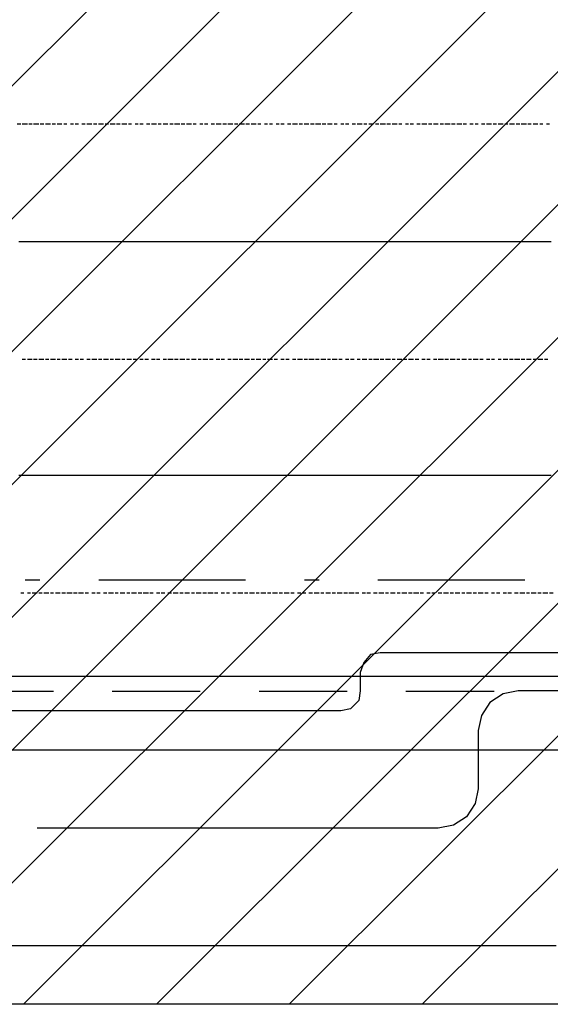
# Model space of a CAD drawing. Extents: x 997 to 109698, y 921 to 94021.
# Tile 67 of 256: x 27324 to 28679, y 3821 to 6337. Entities that reach past the tile are written whole.
import ezdxf

# ---------------------------------------------------------------- set-up
doc = ezdxf.new("R2010")
doc.units = 0
doc.header["$MEASUREMENT"] = 0
for name, color, linetype in [('12', 7, 'CONTINUOUS'), ('28', 7, 'CONTINUOUS'), ('39', 7, 'CONTINUOUS'), ('40', 7, 'CONTINUOUS')]:
    doc.layers.add(name, color=color, linetype=linetype)

msp = doc.modelspace()

# ---------------------------------------------------------------- linework, layer by layer
at = {"layer": '12', "color": 5}
for p, q in [((27326.601607, 6069.953237), (27317.601607, 6069.953237)), ((27343.601607, 6069.953237), (27330.601607, 6069.953237)), ((27355.601607, 6069.953237), (27347.601607, 6069.953237)), ((27372.601607, 6069.953237), (27359.601607, 6069.953237)), ((27385.601607, 6069.953237), (27376.601607, 6069.953237)), ((27402.601607, 6069.953237), (27389.601607, 6069.953237)), ((27415.601607, 6069.953237), (27406.601607, 6069.953237)), ((27431.601607, 6069.953237), (27419.601607, 6069.953237)), ((27444.601607, 6069.953237), (27436.601607, 6069.953237)), ((27461.601607, 6069.953237), (27453.601607, 6069.953237)), ((27474.601607, 6069.953237), (27465.601607, 6069.953237)), ((27491.601607, 6069.953237), (27482.601607, 6069.953237)), ((27508.601607, 6069.953237), (27495.601607, 6069.953237)), ((27520.601607, 6069.953237), (27512.601607, 6069.953237)), ((27537.601607, 6069.953237), (27525.601607, 6069.953237)), ((27550.601607, 6069.953237), (27542.601607, 6069.953237)), ((27567.601607, 6069.953237), (27554.601607, 6069.953237)), ((27580.601607, 6069.953237), (27571.601607, 6069.953237)), ((27597.601607, 6069.953237), (27584.601607, 6069.953237)), ((27609.601607, 6069.953237), (27601.601607, 6069.953237)), ((27626.601607, 6069.953237), (27618.601607, 6069.953237)), ((27639.601607, 6069.953237), (27630.601607, 6069.953237)), ((27656.601607, 6069.953237), (27647.601607, 6069.953237)), ((27673.601607, 6069.953237), (27660.601607, 6069.953237)), ((27685.601607, 6069.953237), (27677.601607, 6069.953237)), ((27702.601607, 6069.953237), (27690.601607, 6069.953237)), ((27715.601607, 6069.953237), (27707.601607, 6069.953237)), ((27732.601607, 6069.953237), (27719.601607, 6069.953237)), ((27745.601607, 6069.953237), (27736.601607, 6069.953237)), ((27762.601607, 6069.953237), (27749.601607, 6069.953237)), ((27774.601607, 6069.953237), (27766.601607, 6069.953237)), ((27791.601607, 6069.953237), (27783.601607, 6069.953237)), ((27804.601607, 6069.953237), (27795.601607, 6069.953237)), ((27821.601607, 6069.953237), (27812.601607, 6069.953237)), ((27838.601607, 6069.953237), (27825.601607, 6069.953237)), ((27851.601607, 6069.953237), (27842.601607, 6069.953237)), ((27868.601607, 6069.953237), (27855.601607, 6069.953237)), ((27880.601607, 6069.953237), (27872.601607, 6069.953237)), ((27897.601607, 6069.953237), (27884.601607, 6069.953237)), ((27910.601607, 6069.953237), (27901.601607, 6069.953237)), ((27927.601607, 6069.953237), (27914.601607, 6069.953237)), ((27939.601607, 6069.953237), (27931.601607, 6069.953237)), ((27956.601607, 6069.953237), (27948.601607, 6069.953237)), ((27969.601607, 6069.953237), (27961.601607, 6069.953237)), ((27986.601607, 6069.953237), (27978.601607, 6069.953237)), ((27999.601607, 6069.953237), (27990.601607, 6069.953237)), ((28016.601607, 6069.953237), (28007.601607, 6069.953237)), ((28033.601607, 6069.953237), (28020.601607, 6069.953237)), ((28045.601607, 6069.953237), (28037.601607, 6069.953237)), ((28062.601607, 6069.953237), (28050.601607, 6069.953237)), ((28075.601607, 6069.953237), (28066.601607, 6069.953237)), ((28092.601607, 6069.953237), (28079.601607, 6069.953237)), ((28105.601607, 6069.953237), (28096.601607, 6069.953237)), ((28121.601607, 6069.953237), (28109.601607, 6069.953237)), ((28134.601607, 6069.953237), (28126.601607, 6069.953237)), ((28151.601607, 6069.953237), (28143.601607, 6069.953237)), ((28164.601607, 6069.953237), (28155.601607, 6069.953237)), ((28181.601607, 6069.953237), (28172.601607, 6069.953237)), ((28198.601607, 6069.953237), (28185.601607, 6069.953237)), ((28210.601607, 6069.953237), (28202.601607, 6069.953237)), ((28227.601607, 6069.953237), (28215.601607, 6069.953237)), ((28240.601607, 6069.953237), (28232.601607, 6069.953237)), ((28257.601607, 6069.953237), (28244.601607, 6069.953237)), ((28270.601607, 6069.953237), (28261.601607, 6069.953237)), ((28287.601607, 6069.953237), (28274.601607, 6069.953237)), ((28299.601607, 6069.953237), (28291.601607, 6069.953237)), ((28316.601607, 6069.953237), (28308.601607, 6069.953237)), ((28329.601607, 6069.953237), (28320.601607, 6069.953237)), ((28346.601607, 6069.953237), (28337.601607, 6069.953237)), ((28363.601607, 6069.953237), (28350.601607, 6069.953237)), ((28376.601607, 6069.953237), (28367.601607, 6069.953237)), ((28392.601607, 6069.953237), (28380.601607, 6069.953237)), ((28405.601607, 6069.953237), (28397.601607, 6069.953237)), ((28422.601607, 6069.953237), (28409.601607, 6069.953237)), ((28435.601607, 6069.953237), (28426.601607, 6069.953237)), ((28452.601607, 6069.953237), (28439.601607, 6069.953237)), ((28464.601607, 6069.953237), (28456.601607, 6069.953237)), ((28481.601607, 6069.953237), (28473.601607, 6069.953237)), ((28494.601607, 6069.953237), (28486.601607, 6069.953237)), ((28511.601607, 6069.953237), (28502.601607, 6069.953237)), ((28528.601607, 6069.953237), (28515.601607, 6069.953237)), ((28541.601607, 6069.953237), (28532.601607, 6069.953237)), ((28558.601607, 6069.953237), (28545.601607, 6069.953237)), ((28570.601607, 6069.953237), (28562.601607, 6069.953237)), ((28587.601607, 6069.953237), (28574.601607, 6069.953237)), ((28600.601607, 6069.953237), (28591.601607, 6069.953237)), ((28617.601607, 6069.953237), (28604.601607, 6069.953237)), ((28629.601607, 6069.953237), (28621.601607, 6069.953237)), ((28646.601607, 6069.953237), (28634.601607, 6069.953237)), ((28659.601607, 6069.953237), (28651.601607, 6069.953237)), ((28676.601607, 6069.953237), (28668.601607, 6069.953237)), ((27338.601607, 5468.953237), (27330.601607, 5468.953237)), ((27355.601607, 5468.953237), (27343.601607, 5468.953237)), ((27368.601607, 5468.953237), (27359.601607, 5468.953237)), ((27385.601607, 5468.953237), (27372.601607, 5468.953237)), ((27398.601607, 5468.953237), (27389.601607, 5468.953237)), ((27415.601607, 5468.953237), (27402.601607, 5468.953237)), ((27427.601607, 5468.953237), (27419.601607, 5468.953237)), ((27444.601607, 5468.953237), (27431.601607, 5468.953237)), ((27457.601607, 5468.953237), (27448.601607, 5468.953237)), ((27474.601607, 5468.953237), (27465.601607, 5468.953237)), ((27486.601607, 5468.953237), (27478.601607, 5468.953237)), ((27503.601607, 5468.953237), (27495.601607, 5468.953237)), ((27520.601607, 5468.953237), (27508.601607, 5468.953237)), ((27533.601607, 5468.953237), (27525.601607, 5468.953237)), ((27550.601607, 5468.953237), (27537.601607, 5468.953237)), ((27563.601607, 5468.953237), (27554.601607, 5468.953237)), ((27580.601607, 5468.953237), (27567.601607, 5468.953237)), ((27592.601607, 5468.953237), (27584.601607, 5468.953237)), ((27609.601607, 5468.953237), (27597.601607, 5468.953237)), ((27622.601607, 5468.953237), (27613.601607, 5468.953237)), ((27639.601607, 5468.953237), (27630.601607, 5468.953237)), ((27652.601607, 5468.953237), (27643.601607, 5468.953237)), ((27669.601607, 5468.953237), (27660.601607, 5468.953237)), ((27681.601607, 5468.953237), (27673.601607, 5468.953237)), ((27698.601607, 5468.953237), (27690.601607, 5468.953237)), ((27715.601607, 5468.953237), (27702.601607, 5468.953237)), ((27728.601607, 5468.953237), (27719.601607, 5468.953237)), ((27745.601607, 5468.953237), (27732.601607, 5468.953237)), ((27757.601607, 5468.953237), (27749.601607, 5468.953237)), ((27774.601607, 5468.953237), (27762.601607, 5468.953237)), ((27787.601607, 5468.953237), (27779.601607, 5468.953237)), ((27804.601607, 5468.953237), (27791.601607, 5468.953237)), ((27817.601607, 5468.953237), (27808.601607, 5468.953237)), ((27834.601607, 5468.953237), (27825.601607, 5468.953237)), ((27846.601607, 5468.953237), (27838.601607, 5468.953237)), ((27863.601607, 5468.953237), (27855.601607, 5468.953237)), ((27880.601607, 5468.953237), (27868.601607, 5468.953237)), ((27893.601607, 5468.953237), (27884.601607, 5468.953237)), ((27910.601607, 5468.953237), (27897.601607, 5468.953237)), ((27923.601607, 5468.953237), (27914.601607, 5468.953237)), ((27939.601607, 5468.953237), (27927.601607, 5468.953237)), ((27952.601607, 5468.953237), (27944.601607, 5468.953237)), ((27969.601607, 5468.953237), (27956.601607, 5468.953237)), ((27982.601607, 5468.953237), (27973.601607, 5468.953237)), ((27999.601607, 5468.953237), (27990.601607, 5468.953237)), ((28011.601607, 5468.953237), (28003.601607, 5468.953237)), ((28028.601607, 5468.953237), (28020.601607, 5468.953237)), ((28045.601607, 5468.953237), (28033.601607, 5468.953237)), ((28058.601607, 5468.953237), (28050.601607, 5468.953237)), ((28075.601607, 5468.953237), (28062.601607, 5468.953237)), ((28088.601607, 5468.953237), (28079.601607, 5468.953237)), ((28105.601607, 5468.953237), (28092.601607, 5468.953237)), ((28117.601607, 5468.953237), (28109.601607, 5468.953237)), ((28134.601607, 5468.953237), (28121.601607, 5468.953237)), ((28147.601607, 5468.953237), (28138.601607, 5468.953237)), ((28164.601607, 5468.953237), (28155.601607, 5468.953237)), ((28177.601607, 5468.953237), (28168.601607, 5468.953237)), ((28193.601607, 5468.953237), (28185.601607, 5468.953237)), ((28210.601607, 5468.953237), (28198.601607, 5468.953237)), ((28223.601607, 5468.953237), (28215.601607, 5468.953237)), ((28240.601607, 5468.953237), (28227.601607, 5468.953237)), ((28253.601607, 5468.953237), (28244.601607, 5468.953237)), ((28270.601607, 5468.953237), (28257.601607, 5468.953237)), ((28282.601607, 5468.953237), (28274.601607, 5468.953237)), ((28299.601607, 5468.953237), (28287.601607, 5468.953237)), ((28312.601607, 5468.953237), (28303.601607, 5468.953237)), ((28329.601607, 5468.953237), (28316.601607, 5468.953237)), ((28342.601607, 5468.953237), (28333.601607, 5468.953237)), ((28359.601607, 5468.953237), (28350.601607, 5468.953237)), ((28371.601607, 5468.953237), (28363.601607, 5468.953237)), ((28388.601607, 5468.953237), (28380.601607, 5468.953237)), ((28405.601607, 5468.953237), (28392.601607, 5468.953237)), ((28418.601607, 5468.953237), (28409.601607, 5468.953237)), ((28435.601607, 5468.953237), (28422.601607, 5468.953237)), ((28447.601607, 5468.953237), (28439.601607, 5468.953237)), ((28464.601607, 5468.953237), (28452.601607, 5468.953237)), ((28477.601607, 5468.953237), (28469.601607, 5468.953237)), ((28494.601607, 5468.953237), (28481.601607, 5468.953237)), ((28507.601607, 5468.953237), (28498.601607, 5468.953237)), ((28524.601607, 5468.953237), (28515.601607, 5468.953237)), ((28536.601607, 5468.953237), (28528.601607, 5468.953237)), ((28553.601607, 5468.953237), (28545.601607, 5468.953237)), ((28570.601607, 5468.953237), (28558.601607, 5468.953237)), ((28583.601607, 5468.953237), (28574.601607, 5468.953237)), ((28600.601607, 5468.953237), (28587.601607, 5468.953237)), ((28613.601607, 5468.953237), (28604.601607, 5468.953237)), ((28629.601607, 5468.953237), (28617.601607, 5468.953237)), ((28642.601607, 5468.953237), (28634.601607, 5468.953237)), ((28659.601607, 5468.953237), (28646.601607, 5468.953237)), ((28672.601607, 5468.953237), (28663.601607, 5468.953237)), ((27334.601607, 4871.953237), (27326.601607, 4871.953237)), ((27351.601607, 4871.953237), (27343.601607, 4871.953237)), ((27368.601607, 4871.953237), (27355.601607, 4871.953237)), ((27381.601607, 4871.953237), (27372.601607, 4871.953237)), ((27398.601607, 4871.953237), (27385.601607, 4871.953237)), ((27410.601607, 4871.953237), (27402.601607, 4871.953237)), ((27427.601607, 4871.953237), (27415.601607, 4871.953237)), ((27440.601607, 4871.953237), (27431.601607, 4871.953237)), ((27457.601607, 4871.953237), (27444.601607, 4871.953237)), ((27470.601607, 4871.953237), (27461.601607, 4871.953237)), ((27486.601607, 4871.953237), (27474.601607, 4871.953237)), ((27499.601607, 4871.953237), (27491.601607, 4871.953237)), ((27516.601607, 4871.953237), (27508.601607, 4871.953237)), ((27529.601607, 4871.953237), (27520.601607, 4871.953237)), ((27546.601607, 4871.953237), (27537.601607, 4871.953237)), ((27563.601607, 4871.953237), (27550.601607, 4871.953237)), ((27575.601607, 4871.953237), (27567.601607, 4871.953237)), ((27592.601607, 4871.953237), (27580.601607, 4871.953237)), ((27605.601607, 4871.953237), (27597.601607, 4871.953237)), ((27622.601607, 4871.953237), (27609.601607, 4871.953237)), ((27635.601607, 4871.953237), (27626.601607, 4871.953237)), ((27652.601607, 4871.953237), (27639.601607, 4871.953237)), ((27664.601607, 4871.953237), (27656.601607, 4871.953237)), ((27681.601607, 4871.953237), (27673.601607, 4871.953237)), ((27694.601607, 4871.953237), (27685.601607, 4871.953237)), ((27711.601607, 4871.953237), (27702.601607, 4871.953237)), ((27728.601607, 4871.953237), (27715.601607, 4871.953237)), ((27741.601607, 4871.953237), (27732.601607, 4871.953237)), ((27757.601607, 4871.953237), (27745.601607, 4871.953237)), ((27770.601607, 4871.953237), (27762.601607, 4871.953237)), ((27787.601607, 4871.953237), (27774.601607, 4871.953237)), ((27800.601607, 4871.953237), (27791.601607, 4871.953237)), ((27817.601607, 4871.953237), (27804.601607, 4871.953237)), ((27829.601607, 4871.953237), (27821.601607, 4871.953237)), ((27846.601607, 4871.953237), (27838.601607, 4871.953237)), ((27859.601607, 4871.953237), (27851.601607, 4871.953237)), ((27876.601607, 4871.953237), (27868.601607, 4871.953237)), ((27893.601607, 4871.953237), (27880.601607, 4871.953237)), ((27906.601607, 4871.953237), (27897.601607, 4871.953237)), ((27923.601607, 4871.953237), (27910.601607, 4871.953237)), ((27935.601607, 4871.953237), (27927.601607, 4871.953237)), ((27952.601607, 4871.953237), (27939.601607, 4871.953237)), ((27965.601607, 4871.953237), (27956.601607, 4871.953237)), ((27982.601607, 4871.953237), (27969.601607, 4871.953237)), ((27994.601607, 4871.953237), (27986.601607, 4871.953237)), ((28011.601607, 4871.953237), (27999.601607, 4871.953237)), ((28024.601607, 4871.953237), (28016.601607, 4871.953237)), ((28041.601607, 4871.953237), (28033.601607, 4871.953237)), ((28054.601607, 4871.953237), (28045.601607, 4871.953237)), ((28071.601607, 4871.953237), (28062.601607, 4871.953237)), ((28088.601607, 4871.953237), (28075.601607, 4871.953237)), ((28100.601607, 4871.953237), (28092.601607, 4871.953237)), ((28117.601607, 4871.953237), (28105.601607, 4871.953237)), ((28130.601607, 4871.953237), (28121.601607, 4871.953237)), ((28147.601607, 4871.953237), (28134.601607, 4871.953237)), ((28160.601607, 4871.953237), (28151.601607, 4871.953237)), ((28177.601607, 4871.953237), (28164.601607, 4871.953237)), ((28189.601607, 4871.953237), (28181.601607, 4871.953237)), ((28206.601607, 4871.953237), (28198.601607, 4871.953237)), ((28219.601607, 4871.953237), (28210.601607, 4871.953237)), ((28236.601607, 4871.953237), (28227.601607, 4871.953237)), ((28253.601607, 4871.953237), (28240.601607, 4871.953237)), ((28265.601607, 4871.953237), (28257.601607, 4871.953237)), ((28282.601607, 4871.953237), (28270.601607, 4871.953237)), ((28295.601607, 4871.953237), (28287.601607, 4871.953237)), ((28312.601607, 4871.953237), (28299.601607, 4871.953237)), ((28325.601607, 4871.953237), (28316.601607, 4871.953237)), ((28342.601607, 4871.953237), (28329.601607, 4871.953237)), ((28354.601607, 4871.953237), (28346.601607, 4871.953237)), ((28371.601607, 4871.953237), (28363.601607, 4871.953237)), ((28384.601607, 4871.953237), (28376.601607, 4871.953237)), ((28401.601607, 4871.953237), (28392.601607, 4871.953237)), ((28418.601607, 4871.953237), (28405.601607, 4871.953237)), ((28431.601607, 4871.953237), (28422.601607, 4871.953237)), ((28447.601607, 4871.953237), (28435.601607, 4871.953237)), ((28460.601607, 4871.953237), (28452.601607, 4871.953237)), ((28477.601607, 4871.953237), (28464.601607, 4871.953237)), ((28490.601607, 4871.953237), (28481.601607, 4871.953237)), ((28507.601607, 4871.953237), (28494.601607, 4871.953237)), ((28519.601607, 4871.953237), (28511.601607, 4871.953237)), ((28536.601607, 4871.953237), (28528.601607, 4871.953237)), ((28549.601607, 4871.953237), (28541.601607, 4871.953237)), ((28566.601607, 4871.953237), (28558.601607, 4871.953237)), ((28579.601607, 4871.953237), (28570.601607, 4871.953237)), ((28596.601607, 4871.953237), (28587.601607, 4871.953237)), ((28613.601607, 4871.953237), (28600.601607, 4871.953237)), ((28625.601607, 4871.953237), (28617.601607, 4871.953237)), ((28642.601607, 4871.953237), (28629.601607, 4871.953237)), ((28655.601607, 4871.953237), (28646.601607, 4871.953237)), ((28672.601607, 4871.953237), (28659.601607, 4871.953237)), ((28685.601607, 4871.953237), (28676.601607, 4871.953237)), ((30043.601607, 4621.953237), (28596.601607, 4621.953237)), ((28494.601607, 4520.953237), (28494.601607, 4371.953237)), ((28392.601607, 4270.953237), (27368.601607, 4270.953237))]:
    msp.add_line(p, q, dxfattribs=at)
at = {"layer": '12', "color": 1}
for p, q in [((27330.601607, 5768.953237), (27321.601607, 5768.953237)), ((27343.601607, 5768.953237), (27330.601607, 5768.953237)), ((27351.601607, 5768.953237), (27343.601607, 5768.953237)), ((27359.601607, 5768.953237), (27351.601607, 5768.953237)), ((27372.601607, 5768.953237), (27359.601607, 5768.953237)), ((27381.601607, 5768.953237), (27372.601607, 5768.953237)), ((27389.601607, 5768.953237), (27381.601607, 5768.953237)), ((27402.601607, 5768.953237), (27389.601607, 5768.953237)), ((27410.601607, 5768.953237), (27402.601607, 5768.953237)), ((27419.601607, 5768.953237), (27410.601607, 5768.953237)), ((27431.601607, 5768.953237), (27419.601607, 5768.953237)), ((27440.601607, 5768.953237), (27431.601607, 5768.953237)), ((27453.601607, 5768.953237), (27440.601607, 5768.953237)), ((27461.601607, 5768.953237), (27453.601607, 5768.953237)), ((27470.601607, 5768.953237), (27461.601607, 5768.953237)), ((27482.601607, 5768.953237), (27470.601607, 5768.953237)), ((27491.601607, 5768.953237), (27482.601607, 5768.953237)), ((27499.601607, 5768.953237), (27491.601607, 5768.953237)), ((27512.601607, 5768.953237), (27499.601607, 5768.953237)), ((27520.601607, 5768.953237), (27512.601607, 5768.953237)), ((27529.601607, 5768.953237), (27520.601607, 5768.953237)), ((27542.601607, 5768.953237), (27529.601607, 5768.953237)), ((27550.601607, 5768.953237), (27542.601607, 5768.953237)), ((27563.601607, 5768.953237), (27550.601607, 5768.953237)), ((27571.601607, 5768.953237), (27563.601607, 5768.953237)), ((27580.601607, 5768.953237), (27571.601607, 5768.953237)), ((27592.601607, 5768.953237), (27580.601607, 5768.953237)), ((27601.601607, 5768.953237), (27592.601607, 5768.953237)), ((27609.601607, 5768.953237), (27601.601607, 5768.953237)), ((27622.601607, 5768.953237), (27609.601607, 5768.953237)), ((27630.601607, 5768.953237), (27622.601607, 5768.953237)), ((27639.601607, 5768.953237), (27630.601607, 5768.953237)), ((27652.601607, 5768.953237), (27639.601607, 5768.953237)), ((27660.601607, 5768.953237), (27652.601607, 5768.953237)), ((27673.601607, 5768.953237), (27660.601607, 5768.953237)), ((27681.601607, 5768.953237), (27673.601607, 5768.953237)), ((27690.601607, 5768.953237), (27681.601607, 5768.953237)), ((27702.601607, 5768.953237), (27690.601607, 5768.953237)), ((27711.601607, 5768.953237), (27702.601607, 5768.953237)), ((27719.601607, 5768.953237), (27711.601607, 5768.953237)), ((27732.601607, 5768.953237), (27719.601607, 5768.953237)), ((27741.601607, 5768.953237), (27732.601607, 5768.953237)), ((27749.601607, 5768.953237), (27741.601607, 5768.953237)), ((27762.601607, 5768.953237), (27749.601607, 5768.953237)), ((27770.601607, 5768.953237), (27762.601607, 5768.953237)), ((27783.601607, 5768.953237), (27770.601607, 5768.953237)), ((27791.601607, 5768.953237), (27783.601607, 5768.953237)), ((27800.601607, 5768.953237), (27791.601607, 5768.953237)), ((27812.601607, 5768.953237), (27800.601607, 5768.953237)), ((27821.601607, 5768.953237), (27812.601607, 5768.953237)), ((27829.601607, 5768.953237), (27821.601607, 5768.953237)), ((27842.601607, 5768.953237), (27829.601607, 5768.953237)), ((27851.601607, 5768.953237), (27842.601607, 5768.953237)), ((27859.601607, 5768.953237), (27851.601607, 5768.953237)), ((27872.601607, 5768.953237), (27859.601607, 5768.953237)), ((27880.601607, 5768.953237), (27872.601607, 5768.953237)), ((27893.601607, 5768.953237), (27880.601607, 5768.953237)), ((27901.601607, 5768.953237), (27893.601607, 5768.953237)), ((27910.601607, 5768.953237), (27901.601607, 5768.953237)), ((27923.601607, 5768.953237), (27910.601607, 5768.953237)), ((27931.601607, 5768.953237), (27923.601607, 5768.953237)), ((27939.601607, 5768.953237), (27931.601607, 5768.953237)), ((27952.601607, 5768.953237), (27939.601607, 5768.953237)), ((27961.601607, 5768.953237), (27952.601607, 5768.953237)), ((27969.601607, 5768.953237), (27961.601607, 5768.953237)), ((27982.601607, 5768.953237), (27969.601607, 5768.953237)), ((27990.601607, 5768.953237), (27982.601607, 5768.953237)), ((27999.601607, 5768.953237), (27990.601607, 5768.953237)), ((28011.601607, 5768.953237), (27999.601607, 5768.953237)), ((28020.601607, 5768.953237), (28011.601607, 5768.953237)), ((28033.601607, 5768.953237), (28020.601607, 5768.953237)), ((28041.601607, 5768.953237), (28033.601607, 5768.953237)), ((28050.601607, 5768.953237), (28041.601607, 5768.953237)), ((28062.601607, 5768.953237), (28050.601607, 5768.953237)), ((28071.601607, 5768.953237), (28062.601607, 5768.953237)), ((28079.601607, 5768.953237), (28071.601607, 5768.953237)), ((28092.601607, 5768.953237), (28079.601607, 5768.953237)), ((28100.601607, 5768.953237), (28092.601607, 5768.953237)), ((28109.601607, 5768.953237), (28100.601607, 5768.953237)), ((28121.601607, 5768.953237), (28109.601607, 5768.953237)), ((28130.601607, 5768.953237), (28121.601607, 5768.953237)), ((28143.601607, 5768.953237), (28130.601607, 5768.953237)), ((28151.601607, 5768.953237), (28143.601607, 5768.953237)), ((28160.601607, 5768.953237), (28151.601607, 5768.953237)), ((28172.601607, 5768.953237), (28160.601607, 5768.953237)), ((28181.601607, 5768.953237), (28172.601607, 5768.953237)), ((28189.601607, 5768.953237), (28181.601607, 5768.953237)), ((28202.601607, 5768.953237), (28189.601607, 5768.953237)), ((28210.601607, 5768.953237), (28202.601607, 5768.953237)), ((28219.601607, 5768.953237), (28210.601607, 5768.953237)), ((28232.601607, 5768.953237), (28219.601607, 5768.953237)), ((28240.601607, 5768.953237), (28232.601607, 5768.953237)), ((28253.601607, 5768.953237), (28240.601607, 5768.953237)), ((28261.601607, 5768.953237), (28253.601607, 5768.953237)), ((28270.601607, 5768.953237), (28261.601607, 5768.953237)), ((28282.601607, 5768.953237), (28270.601607, 5768.953237)), ((28291.601607, 5768.953237), (28282.601607, 5768.953237)), ((28299.601607, 5768.953237), (28291.601607, 5768.953237)), ((28312.601607, 5768.953237), (28299.601607, 5768.953237)), ((28320.601607, 5768.953237), (28312.601607, 5768.953237)), ((28329.601607, 5768.953237), (28320.601607, 5768.953237)), ((28342.601607, 5768.953237), (28329.601607, 5768.953237)), ((28350.601607, 5768.953237), (28342.601607, 5768.953237)), ((28363.601607, 5768.953237), (28350.601607, 5768.953237)), ((28371.601607, 5768.953237), (28363.601607, 5768.953237)), ((28380.601607, 5768.953237), (28371.601607, 5768.953237)), ((28392.601607, 5768.953237), (28380.601607, 5768.953237)), ((28401.601607, 5768.953237), (28392.601607, 5768.953237)), ((28409.601607, 5768.953237), (28401.601607, 5768.953237)), ((28422.601607, 5768.953237), (28409.601607, 5768.953237)), ((28431.601607, 5768.953237), (28422.601607, 5768.953237)), ((28439.601607, 5768.953237), (28431.601607, 5768.953237)), ((28452.601607, 5768.953237), (28439.601607, 5768.953237)), ((28460.601607, 5768.953237), (28452.601607, 5768.953237)), ((28473.601607, 5768.953237), (28460.601607, 5768.953237)), ((28481.601607, 5768.953237), (28473.601607, 5768.953237)), ((28490.601607, 5768.953237), (28481.601607, 5768.953237)), ((28502.601607, 5768.953237), (28490.601607, 5768.953237)), ((28511.601607, 5768.953237), (28502.601607, 5768.953237)), ((28519.601607, 5768.953237), (28511.601607, 5768.953237)), ((28532.601607, 5768.953237), (28519.601607, 5768.953237)), ((28541.601607, 5768.953237), (28532.601607, 5768.953237)), ((28549.601607, 5768.953237), (28541.601607, 5768.953237)), ((28562.601607, 5768.953237), (28549.601607, 5768.953237)), ((28570.601607, 5768.953237), (28562.601607, 5768.953237)), ((28579.601607, 5768.953237), (28570.601607, 5768.953237)), ((28591.601607, 5768.953237), (28579.601607, 5768.953237)), ((28600.601607, 5768.953237), (28591.601607, 5768.953237)), ((28613.601607, 5768.953237), (28600.601607, 5768.953237)), ((28621.601607, 5768.953237), (28613.601607, 5768.953237)), ((28629.601607, 5768.953237), (28621.601607, 5768.953237)), ((28642.601607, 5768.953237), (28629.601607, 5768.953237)), ((28651.601607, 5768.953237), (28642.601607, 5768.953237)), ((28659.601607, 5768.953237), (28651.601607, 5768.953237)), ((28672.601607, 5768.953237), (28659.601607, 5768.953237)), ((28680.601607, 5768.953237), (28672.601607, 5768.953237)), ((27330.601607, 5171.953237), (27321.601607, 5171.953237)), ((27343.601607, 5171.953237), (27330.601607, 5171.953237)), ((27351.601607, 5171.953237), (27343.601607, 5171.953237)), ((27359.601607, 5171.953237), (27351.601607, 5171.953237)), ((27372.601607, 5171.953237), (27359.601607, 5171.953237)), ((27381.601607, 5171.953237), (27372.601607, 5171.953237)), ((27389.601607, 5171.953237), (27381.601607, 5171.953237)), ((27402.601607, 5171.953237), (27389.601607, 5171.953237)), ((27410.601607, 5171.953237), (27402.601607, 5171.953237)), ((27419.601607, 5171.953237), (27410.601607, 5171.953237)), ((27431.601607, 5171.953237), (27419.601607, 5171.953237)), ((27440.601607, 5171.953237), (27431.601607, 5171.953237)), ((27453.601607, 5171.953237), (27440.601607, 5171.953237)), ((27461.601607, 5171.953237), (27453.601607, 5171.953237)), ((27470.601607, 5171.953237), (27461.601607, 5171.953237)), ((27482.601607, 5171.953237), (27470.601607, 5171.953237)), ((27491.601607, 5171.953237), (27482.601607, 5171.953237)), ((27499.601607, 5171.953237), (27491.601607, 5171.953237)), ((27512.601607, 5171.953237), (27499.601607, 5171.953237)), ((27520.601607, 5171.953237), (27512.601607, 5171.953237)), ((27529.601607, 5171.953237), (27520.601607, 5171.953237)), ((27542.601607, 5171.953237), (27529.601607, 5171.953237)), ((27550.601607, 5171.953237), (27542.601607, 5171.953237)), ((27563.601607, 5171.953237), (27550.601607, 5171.953237)), ((27571.601607, 5171.953237), (27563.601607, 5171.953237)), ((27580.601607, 5171.953237), (27571.601607, 5171.953237)), ((27592.601607, 5171.953237), (27580.601607, 5171.953237)), ((27601.601607, 5171.953237), (27592.601607, 5171.953237)), ((27609.601607, 5171.953237), (27601.601607, 5171.953237)), ((27622.601607, 5171.953237), (27609.601607, 5171.953237)), ((27630.601607, 5171.953237), (27622.601607, 5171.953237)), ((27639.601607, 5171.953237), (27630.601607, 5171.953237)), ((27652.601607, 5171.953237), (27639.601607, 5171.953237)), ((27660.601607, 5171.953237), (27652.601607, 5171.953237)), ((27673.601607, 5171.953237), (27660.601607, 5171.953237)), ((27681.601607, 5171.953237), (27673.601607, 5171.953237)), ((27690.601607, 5171.953237), (27681.601607, 5171.953237)), ((27702.601607, 5171.953237), (27690.601607, 5171.953237)), ((27711.601607, 5171.953237), (27702.601607, 5171.953237)), ((27719.601607, 5171.953237), (27711.601607, 5171.953237)), ((27732.601607, 5171.953237), (27719.601607, 5171.953237)), ((27741.601607, 5171.953237), (27732.601607, 5171.953237)), ((27749.601607, 5171.953237), (27741.601607, 5171.953237)), ((27762.601607, 5171.953237), (27749.601607, 5171.953237)), ((27770.601607, 5171.953237), (27762.601607, 5171.953237)), ((27783.601607, 5171.953237), (27770.601607, 5171.953237)), ((27791.601607, 5171.953237), (27783.601607, 5171.953237)), ((27800.601607, 5171.953237), (27791.601607, 5171.953237)), ((27812.601607, 5171.953237), (27800.601607, 5171.953237)), ((27821.601607, 5171.953237), (27812.601607, 5171.953237)), ((27829.601607, 5171.953237), (27821.601607, 5171.953237)), ((27842.601607, 5171.953237), (27829.601607, 5171.953237)), ((27851.601607, 5171.953237), (27842.601607, 5171.953237)), ((27859.601607, 5171.953237), (27851.601607, 5171.953237)), ((27872.601607, 5171.953237), (27859.601607, 5171.953237)), ((27880.601607, 5171.953237), (27872.601607, 5171.953237)), ((27893.601607, 5171.953237), (27880.601607, 5171.953237)), ((27901.601607, 5171.953237), (27893.601607, 5171.953237)), ((27910.601607, 5171.953237), (27901.601607, 5171.953237)), ((27923.601607, 5171.953237), (27910.601607, 5171.953237)), ((27931.601607, 5171.953237), (27923.601607, 5171.953237)), ((27939.601607, 5171.953237), (27931.601607, 5171.953237)), ((27952.601607, 5171.953237), (27939.601607, 5171.953237)), ((27961.601607, 5171.953237), (27952.601607, 5171.953237)), ((27969.601607, 5171.953237), (27961.601607, 5171.953237)), ((27982.601607, 5171.953237), (27969.601607, 5171.953237)), ((27990.601607, 5171.953237), (27982.601607, 5171.953237)), ((27999.601607, 5171.953237), (27990.601607, 5171.953237)), ((28011.601607, 5171.953237), (27999.601607, 5171.953237)), ((28020.601607, 5171.953237), (28011.601607, 5171.953237)), ((28033.601607, 5171.953237), (28020.601607, 5171.953237)), ((28041.601607, 5171.953237), (28033.601607, 5171.953237)), ((28050.601607, 5171.953237), (28041.601607, 5171.953237)), ((28062.601607, 5171.953237), (28050.601607, 5171.953237)), ((28071.601607, 5171.953237), (28062.601607, 5171.953237)), ((28079.601607, 5171.953237), (28071.601607, 5171.953237)), ((28092.601607, 5171.953237), (28079.601607, 5171.953237)), ((28100.601607, 5171.953237), (28092.601607, 5171.953237)), ((28109.601607, 5171.953237), (28100.601607, 5171.953237)), ((28121.601607, 5171.953237), (28109.601607, 5171.953237)), ((28130.601607, 5171.953237), (28121.601607, 5171.953237)), ((28143.601607, 5171.953237), (28130.601607, 5171.953237)), ((28151.601607, 5171.953237), (28143.601607, 5171.953237)), ((28160.601607, 5171.953237), (28151.601607, 5171.953237)), ((28172.601607, 5171.953237), (28160.601607, 5171.953237)), ((28181.601607, 5171.953237), (28172.601607, 5171.953237)), ((28189.601607, 5171.953237), (28181.601607, 5171.953237)), ((28202.601607, 5171.953237), (28189.601607, 5171.953237)), ((28210.601607, 5171.953237), (28202.601607, 5171.953237)), ((28219.601607, 5171.953237), (28210.601607, 5171.953237)), ((28232.601607, 5171.953237), (28219.601607, 5171.953237)), ((28240.601607, 5171.953237), (28232.601607, 5171.953237)), ((28253.601607, 5171.953237), (28240.601607, 5171.953237)), ((28261.601607, 5171.953237), (28253.601607, 5171.953237)), ((28270.601607, 5171.953237), (28261.601607, 5171.953237)), ((28282.601607, 5171.953237), (28270.601607, 5171.953237)), ((28291.601607, 5171.953237), (28282.601607, 5171.953237)), ((28299.601607, 5171.953237), (28291.601607, 5171.953237)), ((28312.601607, 5171.953237), (28299.601607, 5171.953237)), ((28320.601607, 5171.953237), (28312.601607, 5171.953237)), ((28329.601607, 5171.953237), (28320.601607, 5171.953237)), ((28342.601607, 5171.953237), (28329.601607, 5171.953237)), ((28350.601607, 5171.953237), (28342.601607, 5171.953237)), ((28363.601607, 5171.953237), (28350.601607, 5171.953237)), ((28371.601607, 5171.953237), (28363.601607, 5171.953237)), ((28380.601607, 5171.953237), (28371.601607, 5171.953237)), ((28392.601607, 5171.953237), (28380.601607, 5171.953237)), ((28401.601607, 5171.953237), (28392.601607, 5171.953237)), ((28409.601607, 5171.953237), (28401.601607, 5171.953237)), ((28422.601607, 5171.953237), (28409.601607, 5171.953237)), ((28431.601607, 5171.953237), (28422.601607, 5171.953237)), ((28439.601607, 5171.953237), (28431.601607, 5171.953237)), ((28452.601607, 5171.953237), (28439.601607, 5171.953237)), ((28460.601607, 5171.953237), (28452.601607, 5171.953237)), ((28473.601607, 5171.953237), (28460.601607, 5171.953237)), ((28481.601607, 5171.953237), (28473.601607, 5171.953237)), ((28490.601607, 5171.953237), (28481.601607, 5171.953237)), ((28502.601607, 5171.953237), (28490.601607, 5171.953237)), ((28511.601607, 5171.953237), (28502.601607, 5171.953237)), ((28519.601607, 5171.953237), (28511.601607, 5171.953237)), ((28532.601607, 5171.953237), (28519.601607, 5171.953237)), ((28541.601607, 5171.953237), (28532.601607, 5171.953237)), ((28549.601607, 5171.953237), (28541.601607, 5171.953237)), ((28562.601607, 5171.953237), (28549.601607, 5171.953237)), ((28570.601607, 5171.953237), (28562.601607, 5171.953237)), ((28579.601607, 5171.953237), (28570.601607, 5171.953237)), ((28591.601607, 5171.953237), (28579.601607, 5171.953237)), ((28600.601607, 5171.953237), (28591.601607, 5171.953237)), ((28613.601607, 5171.953237), (28600.601607, 5171.953237)), ((28621.601607, 5171.953237), (28613.601607, 5171.953237)), ((28629.601607, 5171.953237), (28621.601607, 5171.953237)), ((28642.601607, 5171.953237), (28629.601607, 5171.953237)), ((28651.601607, 5171.953237), (28642.601607, 5171.953237)), ((28659.601607, 5171.953237), (28651.601607, 5171.953237)), ((28672.601607, 5171.953237), (28659.601607, 5171.953237)), ((28680.601607, 5171.953237), (28672.601607, 5171.953237)), ((28820.601607, 4718.953237), (28244.601607, 4718.953237)), ((28193.601607, 4668.953237), (28193.601607, 4621.953237)), ((27618.601607, 4570.953237), (26619.601607, 4570.953237)), ((28143.601607, 4570.953237), (27618.601607, 4570.953237)), ((27681.601607, 3969.953237), (27114.601607, 3969.953237)), ((28189.601607, 3969.953237), (27681.601607, 3969.953237)), ((28693.601607, 3969.953237), (28189.601607, 3969.953237))]:
    msp.add_line(p, q, dxfattribs=at)
at = {"layer": '12', "color": 24}
for p, q in [((27185.136205, 4620.953237), (27410.136205, 4620.953237)), ((27560.136205, 4620.953237), (27785.136205, 4620.953237)), ((27935.136205, 4620.953237), (28160.136205, 4620.953237)), ((28310.136205, 4620.953237), (28535.136205, 4620.953237)), ((16972.636205, 4470.953237), (35172.636205, 4470.953237))]:
    msp.add_line(p, q, dxfattribs=at)
at = {"layer": '12', "color": 1}
for points in [[(28244.601607, 4718.953237), (28219.601607, 4714.953237), (28202.601607, 4693.953237), (28193.601607, 4668.953237)], [(28193.601607, 4621.953237), (28189.601607, 4596.953237), (28168.601607, 4575.953237), (28143.601607, 4570.953237)]]:
    msp.add_lwpolyline(points, dxfattribs=at)
at = {"layer": '12', "color": 5}
for points in [[(28596.601607, 4621.953237), (28558.601607, 4613.953237), (28524.601607, 4591.953237), (28502.601607, 4558.953237), (28494.601607, 4520.953237)], [(28494.601607, 4371.953237), (28486.601607, 4333.953237), (28464.601607, 4299.953237), (28431.601607, 4278.953237), (28392.601607, 4270.953237)]]:
    msp.add_lwpolyline(points, dxfattribs=at)
at = {"layer": '28', "color": 2}
for p, q in [((24957.653536, 3820.953237), (36497.636205, 15360.935906)), ((25297.064791, 3820.953237), (36497.636205, 15021.524651)), ((25636.476046, 3820.953237), (36497.636205, 14682.113396)), ((25975.887301, 3820.953237), (36497.636205, 14342.702141)), ((26315.298556, 3820.953237), (36497.636205, 14003.290886)), ((26654.709811, 3820.953237), (36497.636205, 13663.879632)), ((26994.121066, 3820.953237), (36497.636205, 13324.468377)), ((27333.532321, 3820.953237), (36497.636205, 12985.057122)), ((27672.943576, 3820.953237), (36497.636205, 12645.645867)), ((28012.354831, 3820.953237), (36497.636205, 12306.234612)), ((28351.766086, 3820.953237), (36497.636205, 11966.823357))]:
    msp.add_line(p, q, dxfattribs=at)
at = {"layer": '28', "color": 4, "linetype": 'Continuous'}
for p, q in [((27338.351607, 4905.953237), (27375.851607, 4905.953237)), ((28050.851607, 4905.953237), (28088.351607, 4905.953237))]:
    msp.add_line(p, q, dxfattribs=at)
at = {"layer": '28', "color": 4}
for p, q in [((27525.851607, 4905.953237), (27900.851607, 4905.953237)), ((28238.351607, 4905.953237), (28613.351607, 4905.953237))]:
    msp.add_line(p, q, dxfattribs=at)
at = {"layer": '39', "color": 141, "linetype": 'Continuous'}
msp.add_line((31012.784715, 4658.964154), (22512.784715, 4658.964154), dxfattribs=at)
at = {"layer": '40', "color": 8, "linetype": 'Continuous'}
msp.add_line((29097.636205, 3820.953237), (22097.636205, 3820.953237), dxfattribs=at)

doc.saveas('drawing.dxf')
